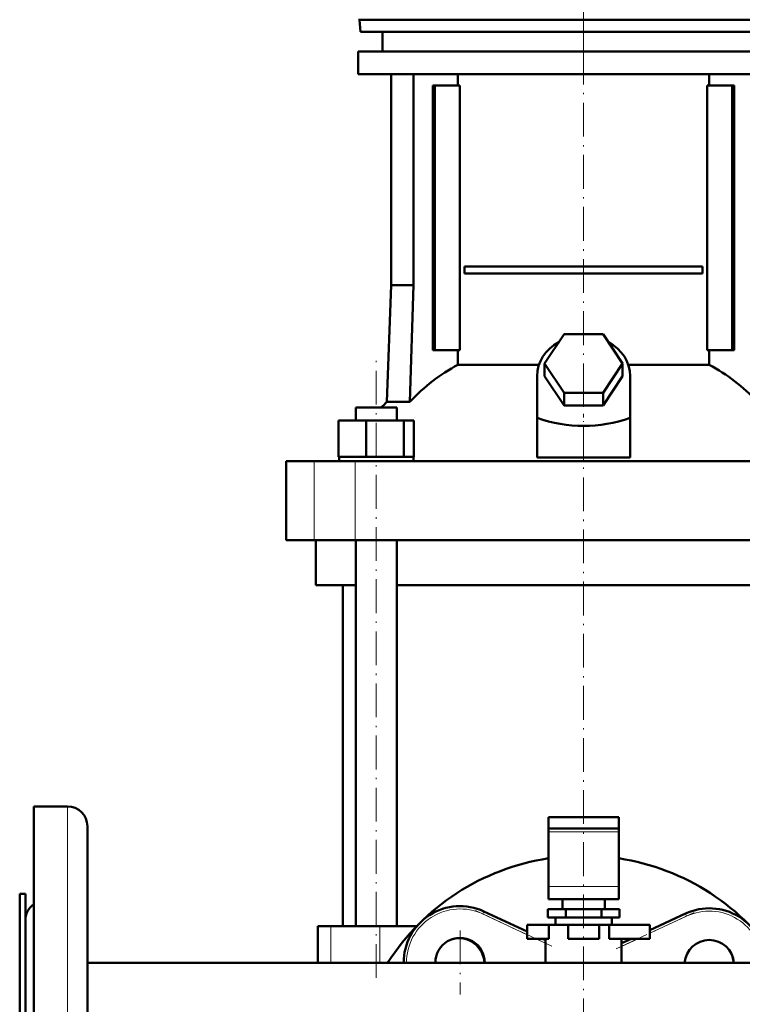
# Model space of a CAD drawing. Extents: x -1595 to 1972, y -1605 to 604.
# Tile 29 of 53: x -208 to 48, y -103 to 247. Entities that reach past the tile are written whole.
import ezdxf

# ---------------------------------------------------------------- set-up
doc = ezdxf.new("R2010")
doc.units = 0
doc.linetypes.add('DASHDOT', pattern=[18.5, 12, -3, 0.5, -3])

msp = doc.modelspace()

# ---------------------------------------------------------------- linework, layer by layer
at = {"color": 7, "linetype": 'DASHDOT', "lineweight": 18}
for p, q in [((-8.44, 235.52), (-8.44, 315.92)), ((-8.43, 254.04), (-8.43, 112.23)), ((-81.97, -93.58), (-81.97, 127.22)), ((-8.43, 121.07), (-8.43, -253.93)), ((-19.67, -82.33), (-46.82, -69.67)), ((30.8, -70.4), (2.73, -83.49)), ((-52.24, -76.73), (-52.24, -99.48)), ((-40.87, -88.1), (-63.62, -88.1))]:
    msp.add_line(p, q, dxfattribs=at)
at = {"color": 7, "lineweight": 50}
for p, q in [((-88.31, 246.52), (-4.14, 246.52)), ((-87.57, 242.22), (-87.94, 246.52)), ((-4.14, 246.52), (71.42, 246.52)), ((29.49, 242.22), (-87.57, 242.22)), ((-79.73, 242.22), (-79.73, 235.22)), ((70.68, 242.22), (29.49, 242.22)), ((-88.43, 235.22), (-8.43, 235.22)), ((-88.43, 235.22), (-88.43, 227.22)), ((-8.43, 235.22), (71.57, 235.22)), ((-88.43, 227.22), (-8.43, 227.22)), ((-76.73, 227.22), (-76.73, 152.32)), ((-68.74, 227.22), (-68.74, 152.32)), ((-53.02, 223.22), (-53.02, 227.22)), ((-8.43, 227.22), (71.57, 227.22)), ((36.15, 227.22), (36.15, 223.22)), ((-61.15, 223.22), (-61.85, 223.22)), ((-61.85, 129.22), (-61.85, 223.22)), ((-52.3, 223.22), (-61.15, 223.22)), ((-61.15, 129.22), (-61.15, 223.22)), ((-52.3, 129.22), (-52.3, 223.22)), ((35.43, 223.22), (35.43, 129.22)), ((44.28, 223.22), (35.43, 223.22)), ((44.28, 129.22), (44.28, 223.22)), ((44.98, 223.22), (44.28, 223.22)), ((44.98, 223.22), (44.98, 129.22)), ((-50.62, 158.97), (33.75, 158.97)), ((-50.62, 158.97), (-50.62, 156.47)), ((33.75, 158.97), (33.75, 156.47)), ((33.75, 156.47), (-50.62, 156.47)), ((-76.73, 152.32), (-78.18, 110.88)), ((-68.74, 152.32), (-76.73, 152.32)), ((-68.74, 152.32), (-70.02, 110.88)), ((-22.29, 124.52), (-15.36, 134.91)), ((-15.36, 134.91), (-1.51, 134.91)), ((-1.51, 134.91), (5.42, 124.52)), ((-61.85, 129.22), (-61.15, 129.22)), ((-61.15, 129.22), (-52.3, 129.22)), ((-53.02, 124.04), (-53.02, 129.22)), ((35.43, 129.22), (44.28, 129.22)), ((36.15, 129.22), (36.15, 124.04)), ((44.28, 129.22), (44.98, 129.22)), ((-53.02, 124.04), (-24.27, 124.04)), ((-15.36, 114.13), (-22.29, 124.52)), ((-22.29, 120.02), (-22.29, 124.52)), ((5.42, 124.52), (-1.51, 114.13)), ((5.42, 120.02), (5.42, 124.52)), ((7.4, 124.04), (36.15, 124.04)), ((-24.93, 105.17), (-24.93, 120.02)), ((-15.36, 109.63), (-22.29, 120.02)), ((5.42, 120.02), (-1.51, 109.63)), ((8.07, 105.17), (8.07, 120.02)), ((-1.51, 114.13), (-15.36, 114.13)), ((-15.36, 109.63), (-15.36, 114.13)), ((-1.51, 109.63), (-1.51, 114.13)), ((-89.27, 108.82), (-87.14, 108.82)), ((-89.27, 104.32), (-89.27, 108.82)), ((-87.14, 108.82), (-74.67, 108.82)), ((-78.18, 110.88), (-70.02, 110.88)), ((-74.67, 104.32), (-74.67, 108.82)), ((-1.51, 109.63), (-15.36, 109.63)), ((-24.93, 91.18), (-24.93, 105.17)), ((8.07, 91.18), (8.07, 105.17)), ((-95.36, 104.32), (-85.56, 104.32)), ((-95.36, 91.32), (-95.36, 104.32)), ((-85.56, 104.32), (-72.18, 104.32)), ((-85.56, 91.32), (-85.56, 104.32)), ((-72.18, 91.32), (-72.18, 104.32)), ((-72.18, 104.32), (-68.59, 104.32)), ((-68.59, 91.32), (-68.59, 104.32)), ((-95.36, 91.32), (-94.35, 91.32)), ((-95.17, 89.82), (-95.17, 91.32)), ((-94.35, 91.32), (-86.57, 91.32)), ((-86.57, 91.32), (-85.56, 91.32)), ((-85.56, 91.32), (-84.18, 91.32)), ((-84.18, 91.32), (-73.56, 91.32)), ((-73.56, 91.32), (-72.18, 91.32)), ((-72.18, 91.32), (-71.81, 91.32)), ((-71.81, 91.32), (-68.77, 91.32)), ((-68.96, 91.32), (-68.59, 91.32)), ((-68.77, 91.32), (-68.77, 89.82)), ((-24.93, 91.18), (-8.43, 91.18)), ((-8.43, 91.18), (8.07, 91.18)), ((-113.93, 89.82), (-104, 89.82)), ((-113.93, 61.82), (-113.93, 89.82)), ((-104, 89.82), (-89.43, 89.82)), ((-89.43, 89.82), (72.56, 89.82)), ((-104, 61.82), (-113.93, 61.82)), ((-89.43, 61.82), (-104, 61.82)), ((-103.43, 45.82), (-103.43, 61.82)), ((72.56, 61.82), (-89.43, 61.82)), ((-89.27, -75.18), (-89.27, 61.82)), ((-74.67, -75.18), (-74.67, 61.82)), ((-89.27, 45.82), (-103.43, 45.82)), ((-93.78, -75.18), (-93.78, 45.82)), ((-8.43, 45.82), (-74.67, 45.82)), ((57.8, 45.82), (-8.43, 45.82)), ((-203.43, -32.68), (-191.43, -32.68)), ((-203.43, -180.62), (-203.43, -32.68)), ((-203.43, -32.68), (-191.43, -32.68)), ((-20.93, -36.58), (-20.93, -40.58)), ((-8.43, -36.58), (-20.93, -36.58)), ((4.07, -36.58), (-8.43, -36.58)), ((4.07, -36.58), (4.07, -40.58)), ((-184.43, -177.27), (-184.43, -39.68)), ((-20.93, -41.75), (-20.93, -40.58)), ((-8.43, -40.58), (-20.93, -40.58)), ((-20.93, -61.19), (-20.93, -41.75)), ((4.07, -40.58), (-8.43, -40.58)), ((4.07, -41.75), (4.07, -40.58)), ((4.07, -61.19), (4.07, -41.75)), ((-20.93, -61.19), (-20.93, -65.58)), ((4.07, -61.19), (4.07, -65.58)), ((-206.43, -63.68), (-208.43, -63.68)), ((-208.43, -63.68), (-208.43, -193.23)), ((-206.43, -63.68), (-208.43, -63.68)), ((-206.43, -63.68), (-206.43, -193.23)), ((-20.93, -65.58), (4.07, -65.58)), ((-15.93, -69.18), (-15.93, -65.58)), ((-0.93, -65.58), (-0.93, -69.18)), ((-14.79, -69.18), (-21.14, -69.18)), ((-21.14, -72.18), (-21.14, -69.18)), ((-2.08, -69.18), (-14.79, -69.18)), ((-14.79, -72.18), (-14.79, -69.18)), ((4.27, -69.18), (-2.08, -69.18)), ((-2.08, -72.18), (-2.08, -69.18)), ((4.27, -72.18), (4.27, -69.18)), ((-206.43, -161.21), (-206.43, -73.18)), ((-43.79, -69.98), (-28.43, -77.14)), ((-14.79, -72.18), (-21.14, -72.18)), ((-18.43, -72.18), (-18.43, -74.68)), ((-2.08, -72.18), (-14.79, -72.18)), ((4.27, -72.18), (-2.08, -72.18)), ((1.57, -72.18), (1.57, -74.68)), ((15.07, -76.63), (27.69, -70.75)), ((-100.39, -75.18), (-102.68, -75.18)), ((-102.68, -75.18), (-102.68, -88.23)), ((-98.05, -75.18), (-100.39, -75.18)), ((-80.68, -75.18), (-98.05, -75.18)), ((-67.6, -75.18), (-80.68, -75.18)), ((-28.43, -74.68), (-20.76, -74.68)), ((-28.43, -79.68), (-28.43, -74.68)), ((-13.93, -74.68), (-20.76, -74.68)), ((-20.76, -79.68), (-20.76, -74.68)), ((-18.43, -74.68), (-8.43, -74.68)), ((-13.93, -74.68), (-2.93, -74.68)), ((-13.93, -79.68), (-13.93, -74.68)), ((-8.43, -74.68), (1.57, -74.68)), ((0.63, -74.68), (-2.93, -74.68)), ((-2.93, -79.68), (-2.93, -74.68)), ((0.63, -79.68), (0.63, -74.68)), ((0.63, -74.68), (15.07, -74.68)), ((15.07, -79.68), (15.07, -74.68)), ((-28.43, -79.68), (-20.76, -79.68)), ((-22.98, -79.68), (-21.93, -80.17)), ((-21.93, -79.68), (-21.93, -88.23)), ((-13.93, -79.68), (-2.93, -79.68)), ((0.63, -79.68), (15.07, -79.68)), ((5.07, -88.23), (5.07, -79.68)), ((5.07, -81.3), (8.53, -79.68)), ((-184.43, -88.23), (-102.69, -88.23)), ((138.12, -88.23), (-184.43, -88.23))]:
    msp.add_line(p, q, dxfattribs=at)
at = {"color": 7, "linetype": 'DASHDOT', "lineweight": 18, "ltscale": 0.419809}
msp.add_line((-8.43, 89.78), (-8.43, 106.57), dxfattribs=at)
at = {"color": 7, "lineweight": 18}
for p, q in [((-104, 61.82), (-104, 89.82)), ((-89.43, 61.82), (-89.43, 89.82)), ((-191.43, -180.62), (-191.43, -32.68)), ((-20.93, -41.75), (4.07, -41.75)), ((-20.93, -61.19), (4.07, -61.19)), ((-43.79, -69.98), (-44.21, -70.88)), ((-28.43, -78.24), (-44.21, -70.88)), ((28.11, -71.65), (15.07, -77.74)), ((27.69, -70.75), (28.11, -71.65)), ((-98.05, -75.18), (-98.05, -88.23)), ((-80.68, -75.18), (-80.68, -88.23)), ((-21.93, -81.27), (-25.35, -79.68)), ((10.9, -79.68), (5.07, -82.4))]:
    msp.add_line(p, q, dxfattribs=at)
at = {"color": 7, "lineweight": 50}
for centre, radius, start, end in [((-28.43, 58.8), 72.02, 133.6854, 136.0088), ((-191.43, -39.68), 7, 0, 90), ((-191.43, -39.68), 7, 0, 90), ((-8.43, -132.68), 82.5, 98.7148, 147.399), ((-8.43, -132.68), 82.5, 32.601, 81.2853), ((-199.43, -73.18), 7, 124.8499, 180), ((-52.24, -88.1), 20, 65, 180.3637), ((36.14, -88.87), 20, 1.8385, 115), ((-52.24, -88.1), 8.75, 359.1686, 180.8314), ((-52.63, -88.49), 9, 1.6277, 105.8164), ((36.14, -88.87), 8.75, 4.2053, 175.7947), ((-8.43, -132.68), 53.5, 74.8027, 75.3842), ((35.76, -88.49), 9, 1.6277, 15.8154)]:
    msp.add_arc(centre, radius, start, end, dxfattribs=at)
at = {"color": 7, "lineweight": 18}
for centre, start, end in [((-52.24, -88.1), 65, 180.3829), ((36.14, -88.87), 1.9353, 115)]:
    msp.add_arc(centre, 19, start, end, dxfattribs=at)
at = {"color": 7, "lineweight": 50}
for centre, major_axis, ratio, start_param, end_param in [((-8.43, 120.02), (-16.5, 0), 0.866025, 5.274709, 6.283185), ((-8.43, 120.02), (-16.5, 0), 0.866025, 3.141593, 4.150069), ((-26.09, 58.8), (0, 72.02), 0.882948, 0.43727, 0.762454), ((9.22, 58.8), (0, 72.02), 0.882948, 5.520731, 5.845916), ((-8.43, 248.23), (0, 145.88), 0.577738, 2.94454, 3.338645)]:
    msp.add_ellipse(centre, major_axis=major_axis, ratio=ratio, start_param=start_param, end_param=end_param, dxfattribs=at)

doc.saveas('drawing.dxf')
